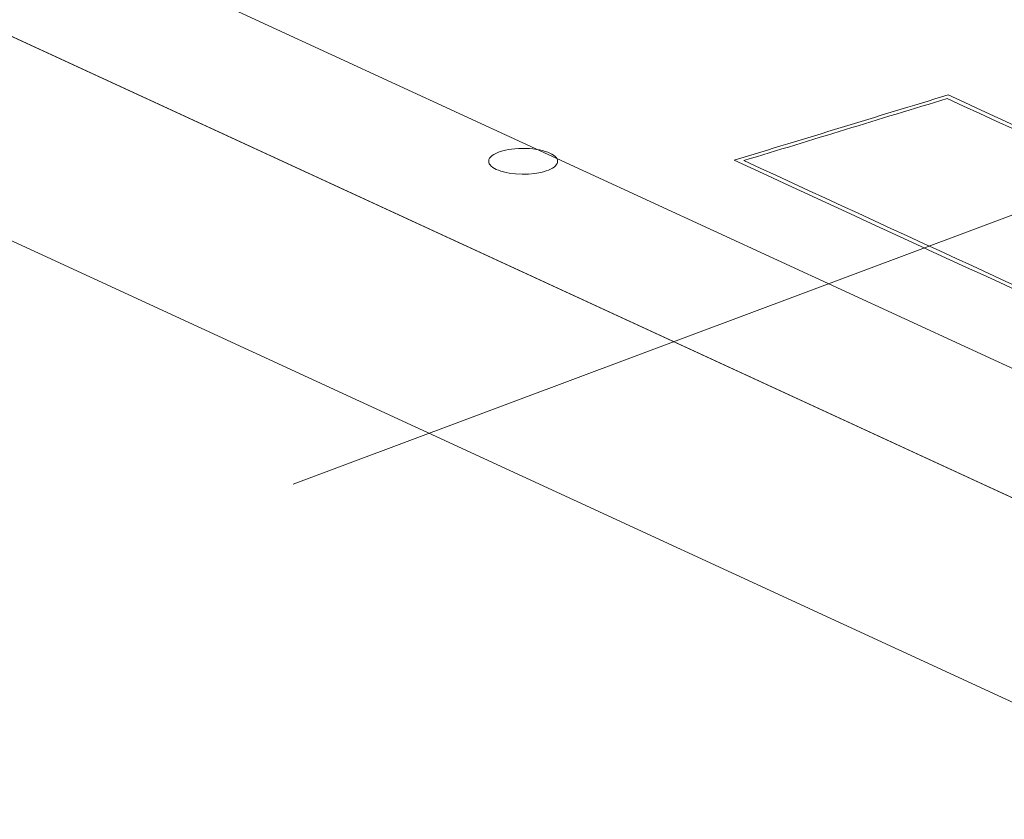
# Model space of a CAD drawing. Header units: inches. Extents: x 511 to 849, y 252 to 484.
# Tile 38 of 235: x 660.55 to 667.69, y 279 to 284.8. Entities that reach past the tile are written whole.
import ezdxf

# ---------------------------------------------------------------- set-up
doc = ezdxf.new("R2010")
doc.units = ezdxf.units.IN
doc.header["$MEASUREMENT"] = 0
doc.linetypes.add('AI-Linetype-36', pattern=[47.5, 22, -8.5, 8.5, -8.5])
doc.layers.add('1', color=7, linetype='Continuous')

# ---------------------------------------------------------------- blocks, each defined once
blk = doc.blocks.new('block 3299')
at = {"layer": '1', "color": 155, "lineweight": 18, "true_color": 0x4c7299}
blk.add_lwpolyline([(660.9662, 285.399), (668.3515, 281.9922)], dxfattribs=at)
blk = doc.blocks.new('block 3551')
at = {"layer": '1', "color": 18, "lineweight": 13, "true_color": 0x4c0000}
blk.add_lwpolyline([(682.0999, 274.7108), (617.8526, 304.3476)], dxfattribs=at)
blk = doc.blocks.new('block 3567')
at = {"layer": '1', "color": 18, "lineweight": 13, "true_color": 0x4c0000}
blk.add_lwpolyline([(682.0999, 274.7108), (617.8526, 304.3476)], dxfattribs=at)
blk = doc.blocks.new('block 5629')
at = {"layer": '1', "color": 155, "lineweight": 18, "true_color": 0x4c7299}
blk.add_lwpolyline([(682.0999, 274.7108), (617.8526, 304.3476)], dxfattribs=at)
blk = doc.blocks.new('block 5651')
at = {"layer": '1', "color": 155, "lineweight": 18, "true_color": 0x4c7299}
blk.add_lwpolyline([(682.0999, 273.2278), (617.8526, 302.8646)], dxfattribs=at)
blk = doc.blocks.new('block 5659')
at = {"layer": '1', "color": 18, "lineweight": 13, "true_color": 0x4c0000}
blk.add_lwpolyline([(692.3431, 271.5457), (689.9638, 271.6053), (689.0494, 271.505), (688.292, 271.8544), (686.7772, 272.5532), (685.2624, 273.2519), (685.01, 273.4218), (685.4692, 273.5684), (686.0677, 273.9825), (685.9932, 274.441), (685.2618, 274.8257), (682.8905, 274.9229), (681.9491, 274.7804), (681.1917, 275.1297), (679.6769, 275.8285), (673.6176, 278.6236), (661.4992, 284.2137), (637.2623, 295.394)], dxfattribs=at)
blk = doc.blocks.new('block 5837')
at = {"layer": '1', "color": 18, "lineweight": 13, "true_color": 0x4c0000}
blk.add_lwpolyline([(692.3431, 271.5457), (689.9638, 271.6053), (689.0494, 271.505), (688.292, 271.8544), (686.7772, 272.5532), (685.2624, 273.2519), (685.01, 273.4218), (685.4692, 273.5684), (686.0677, 273.9825), (685.9932, 274.441), (685.2618, 274.8257), (682.8905, 274.9229), (681.9491, 274.7804), (681.1917, 275.1297), (679.6769, 275.8285), (673.6176, 278.6236), (661.4992, 284.2137), (637.2623, 295.394)], dxfattribs=at)
blk = doc.blocks.new('block 5882')
at = {"layer": '1', "color": 18, "lineweight": 13, "true_color": 0x4c0000}
blk.add_lwpolyline([(664.3931, 283.8319), (664.4068, 283.8249), (664.419, 283.8174), (664.4293, 283.8093), (664.4377, 283.8008), (664.4439, 283.792), (664.4477, 283.7829), (664.4492, 283.7738), (664.4483, 283.7647), (664.4452, 283.7559), (664.4399, 283.7473), (664.4327, 283.7391), (664.4235, 283.7311), (664.4121, 283.7234), (664.3986, 283.716), (664.3831, 283.709), (664.3658, 283.7026), (664.3468, 283.6969), (664.3265, 283.6919), (664.2831, 283.6842), (664.2381, 283.6799), (664.1917, 283.6788), (664.144, 283.6811), (664.0979, 283.6868), (664.0761, 283.6909), (664.0557, 283.6958), (664.0368, 283.7013), (664.0197, 283.7073), (664.0045, 283.7138), (663.9908, 283.7208), (663.9785, 283.7286), (663.968, 283.737), (663.9595, 283.746), (663.9535, 283.7554), (663.95, 283.7652), (663.9493, 283.7752), (663.9515, 283.7851), (663.9564, 283.7949), (663.964, 283.8044), (663.9741, 283.8135), (663.9864, 283.8219), (664.0006, 283.8296), (664.0163, 283.8366), (664.0332, 283.8428), (664.051, 283.8482), (664.0707, 283.8531), (664.0922, 283.8574), (664.1153, 283.861), (664.1399, 283.8638), (664.1655, 283.8656), (664.2185, 283.8662), (664.2449, 283.8649), (664.2707, 283.8626), (664.2954, 283.8593), (664.3188, 283.8551), (664.3404, 283.8501), (664.3601, 283.8445), (664.3777, 283.8384), (664.3931, 283.8319)], dxfattribs=at)
blk = doc.blocks.new('block 5890')
at = {"layer": '1', "color": 18, "lineweight": 13, "true_color": 0x4c0000}
blk.add_open_spline([(667.2736, 284.2279), (668.536, 283.6456), (669.7985, 283.0632), (671.0609, 282.4809), (670.5697, 282.3308), (670.0785, 282.1807), (669.5873, 282.0306), (668.3248, 282.613), (667.0624, 283.1953), (665.7999, 283.7777), (666.2912, 283.9278), (666.7824, 284.0778), (667.2736, 284.2279)], degree=3, knots=[0, 0, 0, 0, 1, 1, 1, 2, 2, 2, 3, 3, 3, 4, 4, 4, 4], dxfattribs=at)
blk = doc.blocks.new('block 5891')
at = {"layer": '1', "color": 18, "lineweight": 13, "true_color": 0x4c0000}
blk.add_open_spline([(667.2808, 284.2543), (668.5643, 283.6623), (669.8478, 283.0702), (671.1312, 282.4781), (670.6142, 282.3202), (670.0971, 282.1622), (669.58, 282.0042), (668.2966, 282.5963), (667.0131, 283.1883), (665.7296, 283.7804), (666.2467, 283.9384), (666.7637, 284.0963), (667.2808, 284.2543)], degree=3, knots=[0, 0, 0, 0, 1, 1, 1, 2, 2, 2, 3, 3, 3, 4, 4, 4, 4], dxfattribs=at)
blk = doc.blocks.new('block 6095')
at = {"layer": '1', "color": 8, "linetype": 'AI-Linetype-36', "lineweight": 13, "true_color": 0x808080}
blk.add_lwpolyline([(662.5326, 281.4312), (675.4899, 286.2819)], dxfattribs=at)

msp = doc.modelspace()

# ---------------------------------------------------------------- block references
at = {"layer": '1'}
for name in ['block 5659', 'block 5837', 'block 3551', 'block 3567', 'block 5629', 'block 5651', 'block 6095', 'block 3299', 'block 5891', 'block 5890', 'block 5882']:
    msp.add_blockref(name, (0, 0), dxfattribs=at)

doc.saveas('drawing.dxf')
